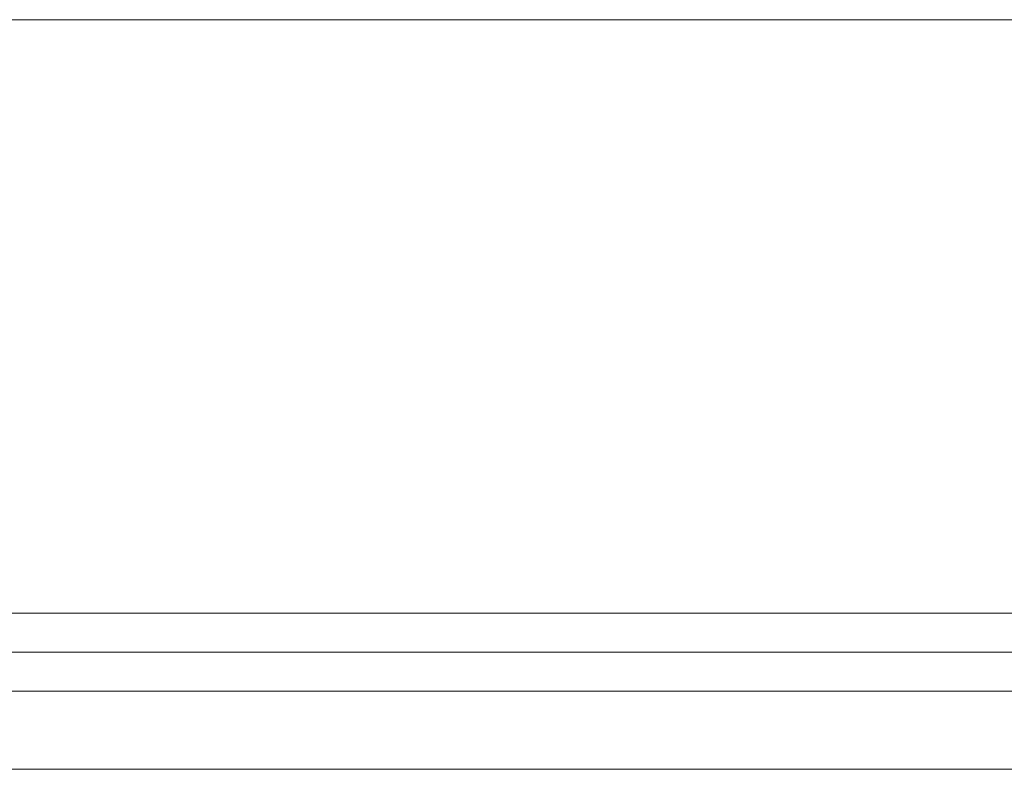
# Model space of a CAD drawing. Header units: millimetres. Extents: x -28277 to 305935, y -19284 to 4746.
# Tile 39 of 136: x -8377 to -7747, y -1674 to -1194. Entities that reach past the tile are written whole.
import ezdxf

# ---------------------------------------------------------------- set-up
doc = ezdxf.new("R2010")
doc.units = ezdxf.units.MM
doc.header["$MEASUREMENT"] = 0
doc.layers.add('12_FAÇ_Façana', color=7, linetype='Continuous')
doc.layers.add('Ventanas Archicad', color=7, linetype='Continuous')
for name, color, linetype, lineweight, true_color in [('Ventanas Archicad_Pluma_Nº__23', 7, 'Continuous', 5, 0xa4a4a6), ('Ventanas Archicad_Pluma_Nº__3', 7, 'Continuous', 5, 0xa4a4a4), ('Ventanas Archicad_Pluma_Nº__43', 7, 'Continuous', 5, 0xa4a4a6)]:
    doc.layers.add(name, color=color, linetype=linetype, lineweight=lineweight, true_color=true_color)
doc.layers.add('Ventanas Archicad_Pluma_Nº__7', color=7, linetype='Continuous', lineweight=5)

# ---------------------------------------------------------------- blocks, each defined once
blk = doc.blocks.new('Ventana Vertical Multi-Faja 27')
at = {"layer": 'Ventanas Archicad_Pluma_Nº__23', "color": 253, "linetype": 'Continuous', "lineweight": 5, "true_color": 0xa4a4a6}
for p, q in [((-600, 0), (-550, 0)), ((-550, 0), (-550, -50)), ((550, -50), (550, 0)), ((550, 0), (600, 0)), ((-550, -50), (-600, -50)), ((600, -50), (550, -50))]:
    blk.add_line(p, q, dxfattribs=at)
at = {"layer": 'Ventanas Archicad_Pluma_Nº__3', "color": 253, "linetype": 'Continuous', "lineweight": 5, "true_color": 0xa4a4a4}
for p, q in [((-600, 50), (600, 50)), ((-550, 0), (550, 0)), ((-550, -25), (550, -25)), ((550, -50), (-550, -50)), ((-600, -430), (600, -430))]:
    blk.add_line(p, q, dxfattribs=at)
at = {"layer": 'Ventanas Archicad_Pluma_Nº__43', "color": 253, "linetype": 'Continuous', "lineweight": 5, "true_color": 0xa4a4a6}
for p, q in [((-600, -200), (-600, -175)), ((600, -200), (600, -175))]:
    blk.add_line(p, q, dxfattribs=at)
at = {"layer": 'Ventanas Archicad_Pluma_Nº__7', "color": 7, "linetype": 'Continuous', "lineweight": 5}
for p, q in [((-600, 50), (-600, 40)), ((600, 50), (600, 40)), ((-600, 40), (-600, 0)), ((-600, 40), (-600, 0)), ((600, 40), (600, 0)), ((600, 40), (600, 0)), ((-600, 0), (-600, -50)), ((-600, 0), (-600, -50)), ((-600, 0), (-600, -50)), ((-600, 0), (-600, -50)), ((600, 0), (600, -50)), ((600, 0), (600, -50)), ((600, 0), (600, -50)), ((600, 0), (600, -50)), ((-600, -50), (-600, -80)), ((-600, -50), (-600, -80)), ((600, -50), (600, -80)), ((600, -50), (600, -80)), ((-600, -80), (-600, -175)), ((-600, -80), (-600, -175)), ((600, -80), (600, -175)), ((600, -80), (600, -175)), ((-600, -200), (-600, -420)), ((600, -200), (600, -420)), ((-600, -420), (-600, -430)), ((600, -420), (600, -430))]:
    blk.add_line(p, q, dxfattribs=at)
blk = doc.blocks.new('Muro_3_5', base_point=(-8781.93, -1193.98))
at = {"layer": 'Ventanas Archicad', "color": 253, "linetype": 'Continuous', "lineweight": 5, "true_color": 0xa4a4a6, "zscale": 1000, "rotation": 180}
blk.add_blockref('Ventana Vertical Multi-Faja 27', (-8181.93, -1623.98), dxfattribs=at)

msp = doc.modelspace()

# ---------------------------------------------------------------- block references
at = {"layer": '12_FAÇ_Façana', "color": 7, "lineweight": 20}
msp.add_blockref('Muro_3_5', (-8781.931, -1193.976), dxfattribs=at)

doc.saveas('drawing.dxf')
